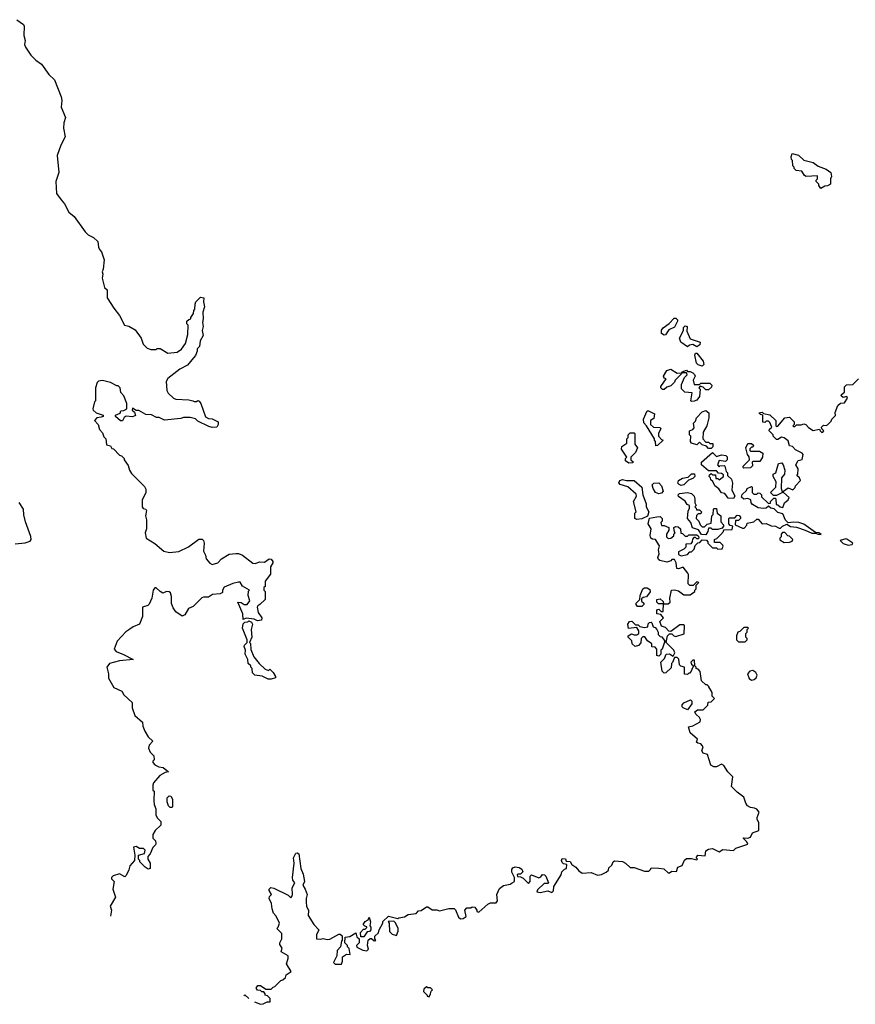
# Model space of a CAD drawing. Extents: x 2535812 to 2752880, y 540738 to 728399.
# Tile 12 of 213: x 2560540 to 2566939, y 598484 to 606025. Entities that reach past the tile are written whole.
import ezdxf

# ---------------------------------------------------------------- set-up
doc = ezdxf.new("R2010")
doc.units = 0

msp = doc.modelspace()

# ---------------------------------------------------------------- linework, layer by layer
at = {"layer": '0CON20XD'}
for points in [[(2560517.5, 606025), (2560568.3, 605988.3), (2560573.3, 605975), (2560572.5, 605905), (2560582.5, 605865), (2560577.5, 605835), (2560583.3, 605815), (2560625, 605753.3), (2560664.2, 605714.2), (2560706.2, 605685), (2560764.1, 605604.1), (2560807.5, 605565), (2560857.5, 605435), (2560863.3, 605405), (2560857.5, 605355), (2560890, 605275), (2560877.5, 605235), (2560876.7, 605195), (2560887, 605127), (2560853.8, 605065), (2560826.2, 604985), (2560838.8, 604855), (2560816.7, 604785), (2560822.5, 604695), (2560857.5, 604645)], [(2566675, 604732.5), (2566660, 604755), (2566660, 604765), (2566640, 604785), (2566640, 604795), (2566650, 604805), (2566648.3, 604828.3), (2566563, 604823), (2566550.7, 604830.7), (2566530, 604865), (2566485, 604870), (2566470, 604885), (2566470, 604895), (2566460, 604905), (2566457, 604947), (2566450, 604955), (2566447.5, 604975), (2566455, 605000), (2566505, 604987.5), (2566545, 604950), (2566615, 604932.5), (2566655, 604902.5), (2566715, 604880), (2566752.5, 604855), (2566757.5, 604825), (2566750, 604805), (2566750, 604765), (2566727, 604753), (2566705, 604750), (2566675, 604732.5)], [(2560857.5, 604645), (2560883.6, 604613.6), (2560915, 604550), (2560956.4, 604516.4), (2561040.7, 604400.7), (2561065, 604377.5), (2561106.4, 604356.4), (2561137.5, 604325), (2561143, 604283), (2561150, 604265), (2561167, 604247), (2561187.5, 604185), (2561180, 604115), (2561172.5, 604095), (2561177.5, 604075), (2561172.5, 604045), (2561190, 603975), (2561210, 603955), (2561210, 603895), (2561260, 603815), (2561305, 603760), (2561342.5, 603685), (2561375, 603677.5), (2561425, 603650), (2561470, 603585), (2561485, 603540), (2561515, 603510), (2561545, 603500), (2561585, 603500), (2561593, 603507), (2561615, 603507.5), (2561675, 603470), (2561745, 603477.5), (2561779.3, 603500.7), (2561810, 603545), (2561827.5, 603615), (2561830, 603685), (2561820, 603695), (2561820, 603715), (2561835, 603730), (2561850, 603735), (2561850, 603745), (2561870, 603775), (2561873, 603797), (2561881.7, 603808.3), (2561882.5, 603845), (2561890, 603865), (2561925, 603900), (2561950, 603895), (2561946.7, 603865), (2561955.8, 603825), (2561943.3, 603785), (2561946, 603735), (2561940, 603705), (2561946, 603675), (2561936.2, 603645), (2561946, 603605), (2561922.5, 603565), (2561917.5, 603522.5), (2561900, 603505), (2561900, 603485), (2561887, 603453), (2561870, 603435), (2561825, 603380), (2561765, 603347.5), (2561673.6, 603276.4), (2561662.5, 603255), (2561667.5, 603185), (2561677.5, 603165), (2561717, 603127), (2561735, 603117.5), (2561835, 603112.5), (2561867, 603107), (2561875, 603100), (2561895, 603100), (2561905, 603107.5), (2561915, 603102.5), (2561926.4, 603086.4), (2561962.3, 602982.3), (2561985, 602970), (2562015, 602967.5), (2562060, 602945), (2562060, 602925), (2562050, 602905), (2562015, 602902.5), (2561988.3, 602908.3), (2561905, 602950), (2561885, 602967.5), (2561845, 602977.5), (2561795, 602977.5), (2561775, 602970), (2561648.3, 602958.3), (2561607, 602977), (2561588.3, 602978.3), (2561549.3, 602999.3), (2561505, 603000), (2561451.7, 603031.7), (2561432.5, 603032.5), (2561405, 603050), (2561400, 603035), (2561418.3, 603018.3), (2561426.4, 602993.6), (2561403.6, 602983.6), (2561355, 602987.5), (2561340.7, 602979.3), (2561326.4, 602953.6), (2561313, 602953), (2561272.5, 602985), (2561272.5, 602995), (2561308.3, 603011.7), (2561315, 603030), (2561337, 603033), (2561360, 603045), (2561360, 603085), (2561337.5, 603145), (2561315, 603170), (2561310, 603205), (2561295, 603220), (2561285, 603220), (2561235, 603247.5), (2561175, 603262.5), (2561143, 603257), (2561133, 603247), (2561120, 603205), (2561120, 603105), (2561113, 603097), (2561100, 603045), (2561103.6, 603033.6), (2561125, 603013.3), (2561180, 602995), (2561180, 602985), (2561165, 602980), (2561130, 602975), (2561112.5, 602955), (2561140, 602925), (2561150, 602885), (2561175, 602860), (2561185, 602830), (2561200, 602815), (2561205, 602770), (2561235, 602760), (2561245, 602740), (2561258.3, 602738.3), (2561305, 602690), (2561320, 602685), (2561340, 602665), (2561340, 602655), (2561371.7, 602611.7), (2561380, 602575), (2561395, 602550), (2561495, 602450), (2561505, 602430), (2561507, 602403), (2561477.5, 602345), (2561477.5, 602295), (2561485, 602280), (2561506.4, 602276.4), (2561510, 602265), (2561503.3, 602225), (2561510, 602195), (2561510, 602125), (2561500, 602095), (2561507.5, 602055), (2561575, 602013.8), (2561643.3, 601953.3), (2561685.9, 601944.1), (2561757.7, 601952.3), (2561833.6, 601986.4), (2561913, 602047), (2561937, 602047), (2561947.5, 602035), (2561952.5, 602015), (2561947.5, 601955), (2561962.5, 601925), (2561966.7, 601895), (2561995, 601862.5), (2562015, 601852.5), (2562056.1, 601863.9), (2562085, 601896.7), (2562145, 601932.5), (2562195, 601937.5), (2562215, 601937.5), (2562245, 601922.5), (2562325, 601863.3), (2562345, 601860), (2562377, 601873), (2562415, 601870), (2562450, 601895), (2562465, 601892.5), (2562477.5, 601875), (2562477.5, 601865), (2562460, 601835), (2562461.7, 601778.3), (2562420, 601725), (2562420, 601685), (2562410, 601675), (2562410, 601655), (2562420, 601645), (2562420, 601585), (2562380, 601545), (2562363.6, 601536.4), (2562357.5, 601525), (2562366.7, 601485), (2562393.3, 601445), (2562392.5, 601425), (2562361.7, 601421.7), (2562335, 601432.5), (2562275, 601440), (2562251.7, 601431.7), (2562247.5, 601475), (2562210, 601565), (2562235, 601560), (2562260, 601545), (2562282.5, 601545), (2562302.5, 601575), (2562288.8, 601615), (2562293, 601647), (2562300, 601655), (2562245, 601687.5), (2562227.5, 601717.5), (2562215, 601716.7), (2562172.5, 601707.5), (2562105, 601677.5), (2562093.6, 601656.4), (2562092.5, 601637.5), (2562075, 601626.7), (2562017, 601623), (2561985, 601602.5), (2561947, 601603), (2561935, 601597.5), (2561869.3, 601530.7), (2561832.5, 601515), (2561803.9, 601466.1), (2561785, 601457.5), (2561735, 601490), (2561715, 601520), (2561703.6, 601553.6), (2561701.7, 601608.3), (2561693.8, 601635), (2561685, 601643.8), (2561665, 601646), (2561635, 601633.8), (2561614.4, 601644.4), (2561585, 601673.3), (2561575, 601673.8), (2561561.1, 601655), (2561552.1, 601595), (2561532.4, 601547.6), (2561521.7, 601538.3), (2561480, 601525), (2561480, 601455), (2561457.5, 601395), (2561410, 601375), (2561383.3, 601356.7), (2561352.3, 601337.7), (2561287.5, 601265), (2561262.5, 601205), (2561277.5, 601185), (2561334.2, 601164.2), (2561410, 601125), (2561305, 601114.2), (2561227, 601093), (2561207.5, 601065), (2561220, 601015), (2561220.7, 600980.7), (2561260.7, 600910.7), (2561323, 600883), (2561337.5, 600855), (2561400, 600795), (2561402.5, 600755), (2561422.5, 600695), (2561480, 600645), (2561482.5, 600615), (2561497.5, 600575), (2561523.6, 600533.6), (2561558.3, 600498.3), (2561531.7, 600468.3), (2561527.5, 600445), (2561540, 600415), (2561567, 600387), (2561570, 600355), (2561560, 600345), (2561560, 600335), (2561575, 600317.5), (2561605, 600302.5), (2561638.3, 600298.3), (2561680, 600265), (2561655, 600260), (2561613.6, 600236.4), (2561565, 600180), (2561558.3, 600161.7), (2561560, 600125), (2561570, 600115), (2561567.5, 600045), (2561570, 600015), (2561581.7, 599981.7), (2561582.5, 599935), (2561591.7, 599911.7), (2561620, 599885), (2561620, 599855), (2561577.5, 599815), (2561560, 599785), (2561560, 599755), (2561580, 599735), (2561582.5, 599715), (2561580, 599705), (2561560, 599685), (2561540, 599635), (2561520, 599615), (2561520, 599595), (2561540, 599565), (2561540, 599525), (2561525, 599520), (2561500, 599535), (2561460, 599575), (2561460, 599585), (2561450, 599595), (2561450, 599625), (2561495, 599640), (2561500, 599665), (2561487, 599677), (2561458.3, 599678.3), (2561431.7, 599691.7), (2561411.7, 599688.3), (2561422.5, 599625), (2561420, 599585), (2561382.5, 599545), (2561377, 599513), (2561355, 599470), (2561345, 599460), (2561305, 599482.5), (2561255, 599466.7), (2561242.5, 599455), (2561243.9, 599443.9), (2561262.5, 599425), (2561252.5, 599365), (2561272.5, 599305), (2561232.5, 599235), (2561242.5, 599205), (2561236, 599159.6)], [(2565475, 603607.5), (2565455, 603622.5), (2565455, 603647.5), (2565467.5, 603665), (2565513, 603697), (2565551.7, 603738.3), (2565565, 603740), (2565577, 603727), (2565577.5, 603715), (2565555, 603670), (2565510.7, 603649.3), (2565485, 603612.5), (2565475, 603607.5)], [(2565725, 603520), (2565695, 603537.5), (2565668.3, 603531.7), (2565655, 603520), (2565602.5, 603555), (2565592.5, 603585), (2565622.5, 603645), (2565623, 603667), (2565635, 603680), (2565650, 603675), (2565648.3, 603638.3), (2565675, 603580), (2565750, 603555), (2565747.5, 603535), (2565725, 603520)], [(2565765, 603372.5), (2565735, 603382.5), (2565722.5, 603395), (2565710, 603455), (2565715, 603470), (2565725, 603470), (2565775, 603410), (2565780, 603385), (2565765, 603372.5)], [(2565685, 603100), (2565680, 603105), (2565688.3, 603168.3), (2565633, 603173), (2565608.3, 603198.3), (2565608.3, 603231.7), (2565630, 603285), (2565650, 603305), (2565645, 603320), (2565610, 603320), (2565608.3, 603311.7), (2565560, 603265), (2565555, 603250), (2565525, 603220), (2565495, 603210), (2565475, 603192.5), (2565463, 603193), (2565450, 603205), (2565450, 603215), (2565490, 603275), (2565475, 603280), (2565470, 603295), (2565495, 603337.5), (2565525, 603347.5), (2565575, 603317.5), (2565610, 603320), (2565611.7, 603328.3), (2565645, 603340), (2565655, 603330), (2565675, 603330), (2565695, 603320), (2565707, 603307), (2565712.5, 603295), (2565697.5, 603265), (2565705, 603230), (2565745, 603230), (2565755, 603240), (2565825, 603240), (2565840, 603225), (2565838.3, 603211.7), (2565815, 603190), (2565795, 603190), (2565775, 603210), (2565751.7, 603218.3), (2565740, 603205), (2565750, 603195), (2565745, 603140), (2565725, 603110), (2565705, 603102.5), (2565685, 603100)], [(2565418.3, 602218.3), (2565445, 602220), (2565460, 602205), (2565460, 602185), (2565450, 602175), (2565455, 602150), (2565475, 602150), (2565510, 602135), (2565510, 602115), (2565492.5, 602085), (2565492.5, 602065), (2565505, 602052.5), (2565527, 602053), (2565548.3, 602071.7), (2565550, 602085), (2565560, 602095), (2565553, 602103), (2565550, 602135), (2565565, 602142.5), (2565581.7, 602141.7), (2565600, 602125), (2565601.7, 602091.7), (2565615, 602090), (2565635, 602070), (2565655, 602070), (2565665, 602080), (2565725, 602080), (2565738.3, 602068.3), (2565740, 602055), (2565735, 602050), (2565725, 602050), (2565715, 602060), (2565701.7, 602058.3), (2565693, 602047), (2565690, 602025), (2565678.3, 602011.7), (2565641.7, 602008.3), (2565640, 601985), (2565625, 601970), (2565585, 601950), (2565585, 601930), (2565605, 601917.5), (2565655, 601930), (2565671.7, 601948.3), (2565685, 601950), (2565705, 601970), (2565711.7, 601998.3), (2565731.7, 602018.3), (2565748.3, 602021.7), (2565765, 602040), (2565798.3, 602038.3), (2565810, 602025), (2565810, 602015), (2565845, 601980), (2565875, 601980), (2565885, 601970), (2565918.3, 601971.7), (2565927.5, 601992.5), (2565925, 602000), (2565905, 602020), (2565861.7, 602021.7), (2565860, 602045), (2565878.3, 602051.7), (2565908.3, 602081.7), (2565930, 602105), (2565931.7, 602118.3), (2565995, 602120), (2566000, 602145), (2565981.7, 602151.7), (2565970, 602165), (2565970, 602205), (2565975, 602210), (2566015, 602210), (2566035, 602230), (2566048.3, 602228.3), (2566060, 602215), (2566060, 602205), (2566045, 602190), (2566021.7, 602188.3), (2566020, 602155), (2566075, 602130), (2566088.3, 602131.7), (2566107, 602153), (2566111.7, 602168.3), (2566161.7, 602178.3), (2566185, 602200), (2566195, 602200), (2566225, 602162.5), (2566255, 602167.5), (2566295, 602147.5), (2566327, 602147), (2566355, 602130), (2566365, 602130), (2566380, 602145), (2566415, 602160), (2566443, 602143), (2566488.3, 602138.3), (2566555.8, 602115.8), (2566605, 602091.2), (2566635, 602092.5), (2566655, 602083.8), (2566677, 602083), (2566660, 602095), (2566635, 602097.5), (2566545, 602160), (2566506.7, 602173.3), (2566465, 602177.5), (2566425, 602172.5), (2566403, 602193), (2566385, 602240), (2566345, 602250), (2566318.3, 602278.3), (2566293, 602283), (2566275, 602300), (2566255, 602282.5), (2566235, 602280), (2566195, 602287.5), (2566152.3, 602312.3), (2566142.5, 602325), (2566138.3, 602348.3), (2566115, 602357.5), (2566085, 602352.5), (2566068.3, 602368.3), (2566071.7, 602388.3), (2566105, 602420), (2566110, 602435), (2566145, 602450), (2566150, 602445), (2566150, 602405), (2566161.7, 602391.7), (2566185, 602390), (2566195, 602400), (2566208.3, 602398.3), (2566220, 602385), (2566221.7, 602371.7), (2566275, 602320), (2566288.3, 602321.7), (2566290, 602335), (2566301.7, 602348.3), (2566315, 602360), (2566325, 602360), (2566330, 602355), (2566331.7, 602311.7), (2566345, 602310), (2566363, 602293), (2566385, 602290), (2566396.4, 602323.6), (2566425, 602347.5), (2566432.5, 602365), (2566390, 602405), (2566390, 602415), (2566425, 602440), (2566460, 602425), (2566477, 602443), (2566480, 602455), (2566520, 602495), (2566512.5, 602515), (2566490, 602535), (2566497.5, 602545), (2566500, 602585), (2566483.3, 602615), (2566500.7, 602649.3), (2566533, 602657), (2566540, 602695), (2566532.5, 602705), (2566481.7, 602731.7), (2566457, 602757), (2566435, 602760), (2566425, 602800), (2566395, 602822.5), (2566373, 602827), (2566345, 602810), (2566335, 602810), (2566321.7, 602821.7), (2566310, 602835), (2566310, 602845), (2566280, 602875), (2566281.7, 602888.3), (2566300, 602905), (2566285, 602940), (2566275, 602950), (2566255, 602950), (2566245, 602940), (2566231.7, 602941.7), (2566230, 602995), (2566211.7, 603001.7), (2566200, 603015), (2566225, 603020), (2566235, 603010), (2566285, 602997.5), (2566330, 602955), (2566330, 602915), (2566335, 602910), (2566345, 602912.5), (2566400, 602975), (2566435, 602980), (2566470, 602945), (2566470, 602925), (2566460, 602915), (2566465, 602910), (2566475, 602910), (2566488.3, 602921.7), (2566525, 602922.5), (2566545, 602930), (2566560, 602925), (2566580.5, 602900.5), (2566615, 602877.5), (2566665, 602890), (2566670, 602875), (2566683.3, 602863.3), (2566690, 602865), (2566697.5, 602875), (2566681.7, 602891.7), (2566680, 602905), (2566695, 602920), (2566715, 602917.5), (2566727, 602923), (2566755, 602950), (2566760, 602965), (2566787, 602993), (2566783.6, 603016.4), (2566805, 603070), (2566825, 603087.5), (2566855, 603090), (2566880, 603125), (2566875, 603140), (2566845, 603132.5), (2566830, 603145), (2566832.5, 603155), (2566857, 603173), (2566856.7, 603213.3), (2566870.7, 603229.3), (2566918.8, 603231.2), (2566962.5, 603275)], [(2565411.7, 602761.7), (2565410, 602795), (2565400, 602805), (2565400, 602815), (2565340, 602915), (2565318.3, 602938.3), (2565317.5, 602965), (2565345, 603030), (2565355, 603030), (2565400, 603005), (2565395, 602970), (2565370, 602955), (2565370, 602925), (2565393, 602903), (2565441.7, 602901.7), (2565450, 602895), (2565432.5, 602855), (2565432.5, 602835), (2565455, 602810), (2565467.5, 602805), (2565425, 602762.5), (2565411.7, 602761.7)], [(2565835, 602740), (2565815, 602740), (2565798.3, 602758.3), (2565765, 602770), (2565745, 602790), (2565725, 602770), (2565685, 602782.5), (2565677.5, 602795), (2565680, 602835), (2565670, 602845), (2565670, 602875), (2565695, 602887.5), (2565705, 602900), (2565700, 602935), (2565715, 602950), (2565722.5, 602975), (2565765, 603022.5), (2565795, 603032.5), (2565817.5, 603015), (2565816.7, 602975), (2565802.5, 602915), (2565772.5, 602865), (2565770, 602815), (2565795, 602790), (2565815, 602790), (2565825, 602780), (2565848.3, 602778.3), (2565847, 602753), (2565835, 602740)], [(2565205, 602627.5), (2565180, 602645), (2565180, 602665), (2565190, 602675), (2565147.5, 602735), (2565150, 602755), (2565188.3, 602781.7), (2565190, 602815), (2565200, 602825), (2565200, 602845), (2565215, 602860), (2565245, 602860), (2565250, 602855), (2565250, 602775), (2565270, 602745), (2565255, 602710), (2565220, 602675), (2565220, 602655), (2565238.3, 602638.3), (2565235, 602630), (2565205, 602627.5)], [(2566085, 602590), (2566080, 602595), (2566080, 602605), (2566127.5, 602655), (2566127, 602677), (2566112.5, 602695), (2566100, 602745), (2566115, 602780), (2566145, 602780), (2566160, 602765), (2566155, 602750), (2566145, 602750), (2566131.7, 602738.3), (2566130, 602725), (2566135, 602720), (2566205, 602720), (2566230, 602705), (2566227.5, 602675), (2566208.3, 602641.7), (2566155, 602640), (2566150, 602635), (2566151.7, 602608.3), (2566135, 602593.3), (2566085, 602590)], [(2566005, 602357.5), (2565965, 602360), (2565940, 602395), (2565915, 602400), (2565893, 602433), (2565862.5, 602455), (2565848.3, 602488.3), (2565831.7, 602501.7), (2565830, 602515), (2565820, 602525), (2565821.7, 602538.3), (2565835, 602550), (2565845, 602540), (2565868.3, 602538.3), (2565871.7, 602511.7), (2565885, 602510), (2565895, 602500), (2565930, 602525), (2565928.3, 602538.3), (2565915, 602550), (2565891.7, 602551.7), (2565875, 602570), (2565815, 602570), (2565760, 602615), (2565760, 602635), (2565845, 602710), (2565875, 602680), (2565915, 602692.5), (2565947, 602687), (2565957, 602677), (2565957, 602653), (2565945, 602640), (2565895, 602650), (2565882.5, 602615), (2565895, 602600), (2565902.5, 602607.5), (2565935, 602610), (2565940, 602605), (2565950, 602565), (2565960, 602555), (2565960, 602535), (2565990, 602505), (2565997.5, 602475), (2565992.5, 602425), (2566017.5, 602375), (2566005, 602357.5)], [(2566335, 602380), (2566311.7, 602381.7), (2566290, 602405), (2566330, 602445), (2566332.5, 602485), (2566310, 602525), (2566310, 602545), (2566330, 602555), (2566350, 602625), (2566375, 602630), (2566387.5, 602615), (2566400, 602575), (2566397.5, 602545), (2566372.5, 602515), (2566370, 602435), (2566380, 602405), (2566335, 602380)], [(2565605, 602456.9), (2565590, 602465), (2565580, 602475), (2565583.6, 602496.4), (2565615, 602513.8), (2565658.3, 602521.7), (2565685, 602547.5), (2565706.4, 602546.4), (2565710, 602525), (2565695, 602510), (2565661.7, 602498.3), (2565625, 602463.1), (2565605, 602456.9)], [(2565265, 602197.5), (2565250, 602205), (2565250, 602245), (2565260, 602255), (2565241.2, 602335), (2565263.3, 602375), (2565260.7, 602390.7), (2565197, 602447), (2565137.5, 602465), (2565127, 602477), (2565135, 602496.2), (2565155, 602503.3), (2565186.4, 602496.4), (2565245, 602496.7), (2565303.6, 602443.6), (2565312.5, 602385), (2565336.4, 602316.4), (2565337.5, 602295), (2565357.5, 602255), (2565348.3, 602221.7), (2565305, 602203.3), (2565265, 602197.5)], [(2565435, 602393.3), (2565407.5, 602405), (2565390, 602435), (2565383, 602463), (2565395.8, 602474.2), (2565435, 602476.7), (2565455.7, 602455), (2565467, 602413), (2565455, 602397.5), (2565435, 602393.3)], [(2565795, 602080), (2565761.7, 602081.7), (2565738.3, 602118.3), (2565693, 602133), (2565680, 602175), (2565652.5, 602205), (2565658.3, 602261.7), (2565670, 602285), (2565670, 602305), (2565651.7, 602311.7), (2565636.4, 602336.4), (2565583.6, 602373.6), (2565582.5, 602385), (2565592.5, 602395), (2565655, 602404.4), (2565683.8, 602395), (2565705, 602376.2), (2565711.2, 602355), (2565710, 602325), (2565720, 602305), (2565710, 602295), (2565720, 602285), (2565721.7, 602271.7), (2565745, 602270), (2565760, 602255), (2565755, 602240), (2565735, 602240), (2565721.7, 602228.3), (2565720, 602205), (2565740, 602185), (2565750, 602155), (2565765, 602140), (2565785, 602140), (2565805, 602160), (2565835, 602170), (2565840, 602225), (2565850, 602235), (2565852.5, 602275), (2565855, 602280), (2565875, 602280), (2565880, 602245), (2565910, 602225), (2565908.3, 602178.3), (2565930, 602155), (2565930, 602145), (2565918.3, 602131.7), (2565885, 602120), (2565845, 602120), (2565835, 602130), (2565815, 602130), (2565810, 602105), (2565795, 602080)], [(2560505, 602010), (2560583, 602017), (2560619.3, 602030.7), (2560627.5, 602045), (2560626.1, 602066.1), (2560585, 602180), (2560571.7, 602231.7), (2560568, 602275), (2560535, 602326.7)], [(2562337.8, 598503.4), (2562385, 598483.8), (2562405, 598486.7), (2562435, 598502.5), (2562458.3, 598501.7), (2562457, 598527), (2562438.3, 598548.3), (2562420, 598555), (2562420, 598565), (2562408.3, 598578.3), (2562395, 598580), (2562385, 598590), (2562361.7, 598591.7), (2562351.7, 598608.3), (2562363, 598627), (2562385, 598627.5), (2562425, 598600), (2562465, 598600), (2562480, 598615), (2562495, 598620), (2562540, 598665), (2562555, 598670), (2562575, 598690), (2562581.7, 598708.3), (2562620, 598735), (2562583.6, 598793.6), (2562596.4, 598833.6), (2562596.1, 598856.1), (2562543.3, 598885), (2562550, 598915), (2562533, 598943), (2562532.5, 598955), (2562547.5, 598985), (2562547.5, 599025), (2562510, 599065), (2562520, 599075), (2562530, 599105), (2562505, 599160), (2562483, 599183), (2562472.5, 599215), (2562467.5, 599255), (2562450, 599295), (2562451.7, 599308.3), (2562467.5, 599325), (2562450, 599355), (2562450, 599365), (2562462.5, 599377.5), (2562485, 599372.5), (2562595, 599320), (2562615, 599300), (2562625, 599310), (2562630, 599325), (2562627.5, 599375), (2562647.5, 599415), (2562632.5, 599435), (2562628.8, 599455), (2562642.5, 599565), (2562637.5, 599605), (2562655, 599642.5), (2562665, 599643.3), (2562676.7, 599635), (2562693.6, 599523.6), (2562711.7, 599481.7), (2562720, 599425), (2562707.5, 599395), (2562726.7, 599366.7), (2562742.5, 599325), (2562733, 599293), (2562733.3, 599265), (2562737.5, 599235), (2562751.7, 599201.7), (2562750, 599165), (2562792.5, 599095), (2562830, 599055), (2562813.6, 599016.4), (2562812.5, 598985), (2562846.4, 598983.6), (2562865, 598987.5), (2562895, 598980), (2562915, 598982.5), (2562985, 599020), (2562995, 599020), (2563008.3, 599008.3), (2563010, 598975), (2563003, 598967), (2562997, 598923), (2562970, 598895), (2562967.5, 598855), (2562943.3, 598805), (2562955, 598790), (2563005, 598790), (2563012.5, 598815), (2563011.7, 598848.3), (2563043, 598867), (2563070, 598865), (2563061.7, 598911.7), (2563050, 598925), (2563050, 598935), (2563030, 598955), (2563031.7, 598998.3), (2563067, 599003), (2563115, 599030), (2563121.7, 599001.7), (2563140, 598985), (2563140, 598955), (2563120, 598935), (2563121.7, 598921.7), (2563168.3, 598898.3), (2563197, 598893), (2563210, 598905), (2563202.5, 598935), (2563207.5, 598975), (2563223, 598987), (2563235, 598987.5), (2563255, 598970), (2563268.3, 598971.7), (2563260, 598985), (2563260, 599005), (2563288.3, 599031.7), (2563292.5, 599055), (2563320, 599105), (2563321.7, 599118.3), (2563365, 599160), (2563435, 599140), (2563443, 599147), (2563487, 599153), (2563515, 599172.5), (2563575, 599180), (2563595, 599200), (2563615, 599202.5), (2563655, 599230), (2563665, 599230), (2563698.3, 599208.3), (2563735, 599207.5), (2563755, 599200), (2563825, 599217.5), (2563867, 599217), (2563877, 599207), (2563901.2, 599151.2), (2563915, 599137.5), (2563935, 599140), (2563960, 599155), (2563947.5, 599205), (2563965, 599222.5), (2563995, 599222.5), (2564005, 599230), (2564025, 599227.5), (2564040, 599205), (2564040, 599195), (2564055, 599190), (2564125, 599250), (2564145, 599260), (2564188.3, 599261.7), (2564200, 599275), (2564192.5, 599325), (2564215, 599370), (2564245, 599392.5), (2564297, 599403), (2564310, 599415), (2564330, 599425), (2564330, 599455), (2564307.5, 599495), (2564307.5, 599515), (2564315, 599530), (2564333, 599537), (2564365, 599532.5), (2564385, 599520), (2564391.7, 599498.3), (2564375, 599480), (2564355, 599480), (2564350, 599475), (2564351.7, 599461.7), (2564375, 599460), (2564395, 599450), (2564435, 599410), (2564450, 599425), (2564450, 599465), (2564460, 599475), (2564515, 599452.5), (2564530, 599460), (2564543.3, 599476.7), (2564560, 599475), (2564570, 599465), (2564590, 599415), (2564585, 599410), (2564555, 599410), (2564505, 599360), (2564500, 599345), (2564525, 599340), (2564585, 599352.5), (2564615, 599340), (2564627, 599353), (2564630, 599385), (2564687.5, 599475), (2564691.7, 599498.3), (2564711.7, 599518.3), (2564727.5, 599525), (2564730, 599555), (2564705, 599560), (2564695, 599570), (2564690, 599585), (2564695, 599600), (2564718.3, 599598.3), (2564725, 599580), (2564755, 599577.5), (2564767.5, 599555), (2564797.5, 599535), (2564822.5, 599505), (2564847, 599487), (2564915, 599492.5), (2564965, 599472.5), (2564995, 599477.5), (2565030, 599495), (2565048.3, 599511.7), (2565051.7, 599528.3), (2565075, 599550), (2565083.8, 599576.2), (2565095, 599582.5), (2565155, 599577.5), (2565180, 599565), (2565215, 599532.5), (2565245, 599532.5), (2565325, 599503.3), (2565357, 599503), (2565370, 599515), (2565375, 599530), (2565435, 599526.7), (2565471.7, 599521.7), (2565505, 599490), (2565515, 599490), (2565535, 599502.5), (2565568.3, 599501.7), (2565580, 599535), (2565612.5, 599547.5), (2565631.7, 599588.3), (2565645, 599600), (2565685, 599600), (2565725, 599590), (2565730, 599595), (2565720, 599605), (2565733.3, 599626.7), (2565788.3, 599621.7), (2565795, 599660), (2565815, 599672.5), (2565845, 599677.5), (2565895, 599652.5), (2565925, 599670), (2566005, 599662.5), (2566025, 599680), (2566115, 599710), (2566109.3, 599729.3), (2566080, 599755), (2566085, 599760), (2566115, 599757.5), (2566136.7, 599763.3), (2566151.7, 599798.3), (2566200, 599815), (2566200, 599875), (2566188.3, 599898.3), (2566187.5, 599915), (2566202.5, 599955), (2566185, 599977.5), (2566166.4, 599986.4), (2566135, 599990), (2566114.1, 600004.1), (2566100, 600025), (2566085, 600070), (2566035, 600107.5), (2565991.7, 600151.7), (2566000, 600225), (2565963.6, 600263.6), (2565933, 600313), (2565915, 600322.5), (2565876.4, 600303.6), (2565855, 600303.3), (2565832.5, 600315), (2565807, 600397), (2565775, 600407.5), (2565762.5, 600425), (2565772.5, 600455), (2565767, 600467), (2565755, 600480), (2565733, 600483), (2565721.7, 600491.7), (2565730, 600515), (2565673, 600563), (2565661.7, 600608.3), (2565695, 600617.5), (2565751.7, 600648.3), (2565752.5, 600665), (2565745, 600680), (2565717.5, 600705), (2565710, 600725), (2565730.7, 600739.3), (2565775, 600740), (2565810, 600775), (2565811.7, 600798.3), (2565835, 600800), (2565860, 600825), (2565843, 600843), (2565841.7, 600871.7), (2565815, 600920), (2565805, 600930), (2565795, 600930), (2565761.7, 600961.7), (2565751.7, 601031.7), (2565735, 601050), (2565720, 601055), (2565720, 601065), (2565710, 601075), (2565708.3, 601118.3), (2565695, 601120), (2565680, 601105), (2565685, 601090), (2565700, 601075), (2565675, 601020), (2565665, 601020), (2565655, 601010), (2565631.7, 601011.7), (2565630, 601065), (2565603, 601073), (2565593, 601083), (2565588.3, 601128.3), (2565575, 601140), (2565555, 601140), (2565538.3, 601101.7), (2565530, 601095), (2565528.3, 601061.7), (2565487, 601023), (2565475, 601020), (2565460, 601035), (2565450, 601105), (2565477, 601133), (2565490, 601165), (2565517, 601167), (2565545, 601150), (2565557.5, 601175), (2565550, 601195), (2565490, 601255), (2565500, 601305), (2565515, 601320), (2565535, 601320), (2565550, 601305), (2565565, 601300), (2565628.3, 601321.7), (2565630, 601385), (2565625, 601390), (2565595, 601390), (2565525, 601340), (2565511.7, 601341.7), (2565485, 601370), (2565455, 601380), (2565442.5, 601415), (2565470, 601445), (2565448.3, 601468.3), (2565420, 601475), (2565420, 601505), (2565435, 601510), (2565451.7, 601491.7), (2565468.3, 601491.7), (2565470, 601550), (2565431.7, 601551.7), (2565420, 601565), (2565420, 601585), (2565445, 601590), (2565468.3, 601568.3), (2565470, 601550), (2565505, 601550), (2565520, 601565), (2565517.5, 601595), (2565530, 601655), (2565555, 601657.5), (2565585, 601650), (2565625, 601620), (2565675, 601620), (2565710, 601645), (2565710, 601655), (2565720, 601665), (2565720, 601695), (2565740, 601715), (2565725, 601720), (2565698.3, 601691.7), (2565671.7, 601691.7), (2565660, 601705), (2565662.5, 601775), (2565657.5, 601785), (2565621.7, 601831.7), (2565585, 601820), (2565571.7, 601821.7), (2565567.5, 601865), (2565555, 601890), (2565535, 601890), (2565525, 601880), (2565495, 601870), (2565443, 601883), (2565431.7, 601891.7), (2565427.5, 601905), (2565437.5, 601935), (2565432.5, 601965), (2565440, 601995), (2565410, 602045), (2565385, 602047.5), (2565372.5, 602055), (2565366.7, 602075), (2565376.4, 602126.4), (2565352.5, 602165), (2565361.7, 602208.3), (2565418.3, 602218.3)], [(2566395, 602020), (2566435, 602022.5), (2566455, 602030), (2566460, 602045), (2566435, 602070), (2566421.7, 602071.7), (2566398.3, 602098.3), (2566381.7, 602098.3), (2566370, 602085), (2566370, 602065), (2566360, 602055), (2566361.7, 602041.7), (2566395, 602020)], [(2566885, 602000), (2566915, 602004.2), (2566918.8, 602015), (2566875, 602046.2), (2566865, 602048.8), (2566823.8, 602036.2), (2566845, 602013.3), (2566885, 602000)], [(2565305, 601530), (2565271.7, 601531.7), (2565260, 601545), (2565260, 601555), (2565290, 601585), (2565292.5, 601615), (2565312.5, 601665), (2565325, 601673.3), (2565345, 601672.5), (2565365, 601660), (2565367, 601643), (2565340, 601605), (2565315, 601600), (2565301.7, 601588.3), (2565301.7, 601571.7), (2565320, 601555), (2565320, 601545), (2565305, 601530)], [(2562465, 600973.3), (2562443.6, 600973.6), (2562397, 600997), (2562340, 601005), (2562323, 601023), (2562320, 601055), (2562310, 601065), (2562310, 601075), (2562290, 601095), (2562287.5, 601125), (2562266.2, 601165), (2562270, 601195), (2562260, 601225), (2562262.5, 601235), (2562282.5, 601255), (2562282.5, 601275), (2562246.7, 601365), (2562252.5, 601397.5), (2562265, 601410), (2562287, 601413), (2562295, 601420), (2562315, 601410), (2562322.5, 601395), (2562312.5, 601355), (2562316.7, 601295), (2562300, 601255), (2562306.4, 601246.4), (2562310.7, 601200.7), (2562333.3, 601145), (2562372.5, 601095), (2562420.7, 601050.7), (2562445, 601040), (2562455, 601050), (2562480, 601025), (2562500, 600995), (2562500, 600985), (2562465, 600973.3)], [(2565435, 601150), (2565420, 601155), (2565420, 601205), (2565405, 601220), (2565381.7, 601221.7), (2565380, 601245), (2565347, 601267), (2565327, 601297), (2565313, 601297), (2565300, 601285), (2565297, 601253), (2565278.3, 601231.7), (2565253, 601223), (2565230, 601245), (2565227, 601267), (2565200, 601295), (2565200, 601305), (2565225, 601320), (2565245, 601312.5), (2565267, 601313), (2565280, 601325), (2565280, 601345), (2565265, 601370), (2565201.7, 601361.7), (2565197.5, 601395), (2565210, 601415), (2565227, 601417), (2565255, 601390), (2565275, 601390), (2565288.3, 601378.3), (2565325, 601370), (2565350, 601375), (2565353, 601397), (2565361.7, 601408.3), (2565375, 601410), (2565380, 601405), (2565390, 601375), (2565405, 601370), (2565420, 601355), (2565430, 601335), (2565430, 601315), (2565445, 601300), (2565458.3, 601298.3), (2565480, 601265), (2565460, 601205), (2565450, 601195), (2565450, 601165), (2565435, 601150)], [(2566095, 601260), (2566110, 601275), (2566110, 601285), (2566100, 601295), (2566100, 601325), (2566110, 601335), (2566110, 601355), (2566120, 601365), (2566115, 601370), (2566085, 601370), (2566055, 601340), (2566040, 601335), (2566030, 601305), (2566030, 601275), (2566045, 601260), (2566095, 601260)], [(2566145, 600967.5), (2566165, 600972.5), (2566180, 600985), (2566187.5, 601005), (2566177.5, 601025), (2566155, 601040), (2566130, 601035), (2566112.5, 601015), (2566125, 600980), (2566145, 600967.5)], [(2565655, 600740), (2565620, 600755), (2565613, 600763), (2565613, 600777), (2565625, 600792.5), (2565677, 600817), (2565687.5, 600805), (2565686.7, 600785), (2565655, 600740)], [(2561705, 599990), (2561691.7, 599991.7), (2561680, 600005), (2561670, 600035), (2561670, 600065), (2561685, 600080), (2561698.3, 600078.3), (2561710, 600055), (2561710, 599995), (2561705, 599990)], [(2563175, 599000), (2563151.7, 599001.7), (2563150, 599035), (2563171.7, 599058.3), (2563185, 599060), (2563198.3, 599071.7), (2563198.3, 599078.3), (2563181.7, 599081.7), (2563170, 599095), (2563185, 599117.5), (2563208.3, 599131.7), (2563215, 599150), (2563227.5, 599115), (2563220, 599085), (2563230, 599075), (2563230, 599055), (2563218.3, 599041.7), (2563201.7, 599038.3), (2563175, 599000)], [(2563425, 599010), (2563437.5, 599045), (2563437.5, 599065), (2563417, 599107), (2563405, 599120), (2563361.7, 599118.3), (2563370, 599105), (2563371.7, 599041.7), (2563391.7, 599021.7), (2563425, 599010)], [(2562256.3, 598551.9), (2562265, 598557.5), (2562295.7, 598528.5)], [(2563675, 598540), (2563687, 598563), (2563690, 598585), (2563700, 598595), (2563685, 598610), (2563665, 598610), (2563655, 598617.5), (2563635, 598600), (2563633, 598583), (2563660, 598555), (2563660, 598545), (2563675, 598540)]]:
    msp.add_lwpolyline(points, dxfattribs=at)

doc.saveas('drawing.dxf')
